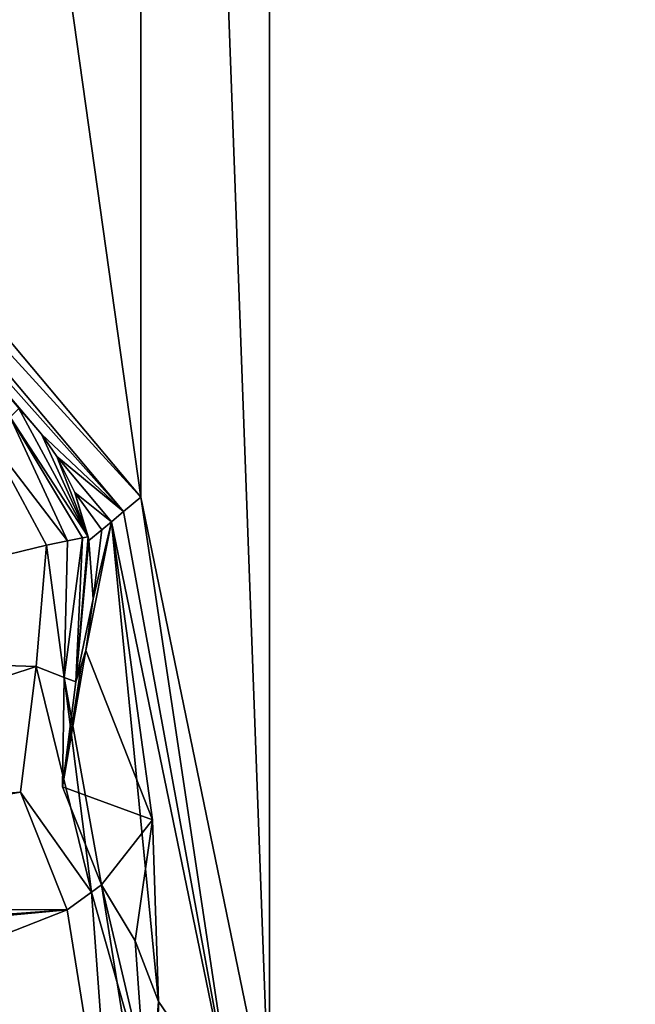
# Model space of a CAD drawing. Header units: metres. Extents: x -205 to 205, y -82 to 82.
# Tile 81 of 256: x -78 to -63, y -46 to -23. Entities that reach past the tile are written whole.
import ezdxf

# ---------------------------------------------------------------- set-up
doc = ezdxf.new("R2010")
doc.units = ezdxf.units.M
doc.layers.add('solid_PRT0003', color=7, linetype='CONTINUOUS')

msp = doc.modelspace()

# ---------------------------------------------------------------- linework, layer by layer
at = {"layer": 'solid_PRT0003'}
for points in [[(-200, -75), (-200, 75), (0, 75)], [(0, -75), (-200, -75), (0, 75)], [(-71.855095, 48.536644, 1.5), (-74.889, 33.837666, 1.5), (-71.855103, -48.536655, 1.5)], [(-59.144901, -48.536644, 1.5), (-71.855095, 48.536644, 1.5), (-71.855103, -48.536655, 1.5)], [(-59.144897, 48.536655, 1.5), (-71.855095, 48.536644, 1.5), (-59.144901, -48.536644, 1.5)], [(-74.889, 33.837666, 1.5), (-83.040115, 24.12355, 1.5), (-74.889, -33.837666, 1.5)], [(-74.889, 33.837666, 1.5), (-74.889, -33.837666, 1.5), (-71.855103, -48.536655, 1.5)], [(-83.040115, 24.12355, 1.5), (-83.040115, -24.12355, 1.5), (-74.889, -33.837666, 1.5)], [(-83.449585, -24.467134, 1.654846), (-74.889, -33.837666, 1.5), (-83.040115, -24.12355, 1.5)], [(-75.29847, -34.181252, 1.654846), (-83.449585, -24.467134, 1.654846), (-83.732239, -24.704315, 2.071429)], [(-75.29847, -34.181252, 1.654846), (-74.889, -33.837666, 1.5), (-83.449585, -24.467134, 1.654846)], [(-77.758118, -31.749056, 1.981925), (-77.224907, -32.359936, 1.956695), (-83.732239, -24.704315, 2.071429)], [(-75.29847, -34.181252, 1.654846), (-83.732239, -24.704315, 2.071429), (-77.224907, -32.359936, 1.956695)], [(-76.12677, -34.770786, 12.5), (-77.758118, -31.749056, 12.5), (-77.965256, -31.956133, 13.207107)], [(-76.12677, -34.770786, 12.5), (-77.224907, -32.359936, 1.956695), (-77.758118, -31.749056, 1.981925)], [(-76.12677, -34.770786, 12.5), (-77.758118, -31.749056, 1.981925), (-77.758118, -31.749056, 12.5)], [(-76.616318, -34.872478, 13.366025), (-77.965256, -31.956133, 13.207107), (-78.465324, -32.456062, 13.5)], [(-76.257942, -34.798035, 13), (-76.12677, -34.770786, 12.5), (-77.965256, -31.956133, 13.207107)], [(-76.616318, -34.872478, 13.366025), (-76.257942, -34.798035, 13), (-77.965256, -31.956133, 13.207107)], [(-75.29847, -34.181252, 1.654846), (-77.224907, -32.359936, 1.956695), (-76.868164, -32.884605, 2.071429)], [(-76.12677, -34.770786, 12.5), (-76.868164, -32.884605, 2.071429), (-77.224907, -32.359936, 1.956695)], [(-77.105865, -34.974171, 13.5), (-78.465324, -32.456062, 13.5), (-87.501579, -37.501072, 13.5)], [(-76.616318, -34.872478, 13.366025), (-78.465324, -32.456062, 13.5), (-77.105865, -34.974171, 13.5)], [(-75.581131, -34.41843, 2.071429), (-75.29847, -34.181252, 1.654846), (-76.868164, -32.884605, 2.071429)], [(-76.444511, -33.728046, 2.4435), (-75.581131, -34.41843, 2.071429), (-76.868164, -32.884605, 2.071429)], [(-76.444511, -33.728046, 2.4435), (-76.868164, -32.884605, 2.071429), (-76.12677, -34.770786, 12.5)], [(-76.444511, -33.728046, 2.4435), (-75.807198, -34.608124, 2.54727), (-75.581131, -34.41843, 2.071429)], [(-76.444511, -33.728046, 2.4435), (-76.108727, -34.861134, 2.945497), (-75.807198, -34.608124, 2.54727)], [(-76.444511, -33.728046, 2.4435), (-76.12677, -34.770786, 12.5), (-76.108727, -34.861134, 2.945497)], [(-72.71994, -48.275169, 2.071429), (-74.889, -33.837666, 1.5), (-75.29847, -34.181252, 1.654846)], [(-72.71994, -48.275169, 2.071429), (-71.855103, -48.536655, 1.5), (-74.889, -33.837666, 1.5)], [(-72.71994, -48.275169, 2.071429), (-75.29847, -34.181252, 1.654846), (-75.581131, -34.41843, 2.071429)], [(-76.181221, -37.449162, 3.5), (-74.615211, -41.435562, 3.5), (-75.581131, -34.41843, 2.071429)], [(-76.006172, -36.231251, 3.363697), (-76.181221, -37.449162, 3.5), (-75.581131, -34.41843, 2.071429)], [(-75.807198, -34.608124, 2.54727), (-76.006172, -36.231251, 3.363697), (-75.581131, -34.41843, 2.071429)], [(-74.615211, -41.435562, 3.5), (-74.469421, -45.715809, 3.5), (-75.581131, -34.41843, 2.071429)], [(-72.71994, -48.275169, 2.071429), (-75.581131, -34.41843, 2.071429), (-74.469421, -45.715809, 3.5)], [(-76.419701, -38.192242, 12.5), (-76.108727, -34.861134, 2.945497), (-76.12677, -34.770786, 12.5)], [(-76.419701, -38.192242, 12.5), (-76.12677, -34.770786, 12.5), (-76.257942, -34.798035, 13)], [(-75.807198, -34.608124, 2.54727), (-76.108727, -34.861134, 2.945497), (-76.006172, -36.231251, 3.363697)], [(-77.349976, -37.825382, 13.5), (-77.105865, -34.974171, 13.5), (-87.501579, -37.501072, 13.5)], [(-76.692177, -38.084789, 13.207107), (-77.105865, -34.974171, 13.5), (-77.349976, -37.825382, 13.5)], [(-76.692177, -38.084789, 13.207107), (-76.616318, -34.872478, 13.366025), (-77.105865, -34.974171, 13.5)], [(-76.692177, -38.084789, 13.207107), (-76.257942, -34.798035, 13), (-76.616318, -34.872478, 13.366025)], [(-76.692177, -38.084789, 13.207107), (-76.419701, -38.192242, 12.5), (-76.257942, -34.798035, 13)], [(-76.419701, -38.192242, 12.5), (-76.006172, -36.231251, 3.363697), (-76.108727, -34.861134, 2.945497)], [(-76.419701, -38.192242, 12.5), (-76.181221, -37.449162, 3.5), (-76.006172, -36.231251, 3.363697)], [(-77.349976, -37.825382, 13.5), (-87.501579, -37.501072, 13.5), (-89.259544, -41.743462, 13.5)], [(-76.72805, -40.659801, 3.5), (-74.615211, -41.435562, 3.5), (-76.181221, -37.449162, 3.5)], [(-76.72805, -40.659801, 3.5), (-76.181221, -37.449162, 3.5), (-76.288361, -37.824562, 3.5)], [(-76.288361, -37.824562, 3.5), (-76.181221, -37.449162, 3.5), (-76.419701, -38.192242, 12.5)], [(-77.719994, -40.786522, 13.5), (-77.349976, -37.825382, 13.5), (-89.259544, -41.743462, 13.5)], [(-76.046303, -43.143188, 13.207107), (-77.349976, -37.825382, 13.5), (-77.719994, -40.786522, 13.5)], [(-76.046303, -43.143188, 13.207107), (-76.692177, -38.084789, 13.207107), (-77.349976, -37.825382, 13.5)], [(-76.72805, -40.659801, 3.5), (-76.288361, -37.824562, 3.5), (-76.419701, -38.192242, 3.5)], [(-76.419701, -38.192242, 3.5), (-76.288361, -37.824562, 3.5), (-76.419701, -38.192242, 12.5)], [(-76.72805, -40.659801, 12.5), (-76.419701, -38.192242, 12.5), (-76.692177, -38.084789, 13.207107)], [(-76.72805, -40.659801, 12.5), (-76.692177, -38.084789, 13.207107), (-75.809578, -42.970722, 12.5)], [(-76.72805, -40.659801, 12.5), (-76.419701, -38.192242, 3.5), (-76.419701, -38.192242, 12.5)], [(-76.72805, -40.659801, 3.5), (-76.419701, -38.192242, 3.5), (-76.72805, -40.659801, 12.5)], [(-76.046303, -43.143188, 13.207107), (-75.809578, -42.970722, 12.5), (-76.692177, -38.084789, 13.207107)], [(-77.719994, -40.786522, 13.5), (-89.259544, -41.743462, 13.5), (-93.502434, -43.500214, 13.5)], [(-76.617722, -43.559704, 13.5), (-77.719994, -40.786522, 13.5), (-93.502434, -43.500214, 13.5)], [(-76.046303, -43.143188, 13.207107), (-77.719994, -40.786522, 13.5), (-76.617722, -43.559704, 13.5)], [(-76.72805, -40.659801, 3.5), (-75.809578, -42.970722, 3.5), (-74.615211, -41.435562, 3.5)], [(-76.72805, -40.659801, 3.5), (-75.809578, -42.970722, 12.5), (-75.809578, -42.970722, 3.5)], [(-76.72805, -40.659801, 3.5), (-76.72805, -40.659801, 12.5), (-75.809578, -42.970722, 12.5)], [(-75.018753, -44.28437, 3.5), (-74.615211, -41.435562, 3.5), (-75.809578, -42.970722, 3.5)], [(-75.018753, -44.28437, 3.5), (-74.469421, -45.715809, 3.5), (-74.615211, -41.435562, 3.5)], [(-74.450356, -48.781704, 13.207107), (-75.809578, -42.970722, 12.5), (-76.046303, -43.143188, 13.207107)], [(-74.559113, -50.824131, 12.5), (-75.809578, -42.970722, 3.5), (-75.809578, -42.970722, 12.5)], [(-75.018753, -44.28437, 3.5), (-75.809578, -42.970722, 3.5), (-74.559113, -50.824131, 12.5)], [(-74.559113, -50.824131, 12.5), (-75.809578, -42.970722, 12.5), (-74.450356, -48.781704, 13.207107)], [(-76.046303, -43.143188, 13.207107), (-76.617722, -43.559704, 13.5), (-75.508347, -50.509476, 13.5)], [(-74.450356, -48.781704, 13.207107), (-76.046303, -43.143188, 13.207107), (-75.508347, -50.509476, 13.5)], [(-97.289246, -45.059734, 13.5), (-76.617722, -43.559704, 13.5), (-93.502434, -43.500214, 13.5)], [(-97.289246, -45.059734, 13.5), (-92.739059, -45.05954, 13.5), (-76.617722, -43.559704, 13.5)], [(-92.739059, -45.05954, 13.5), (-90.463982, -49, 13.5), (-76.617722, -43.559704, 13.5)], [(-90.463982, -49, 13.5), (-75.508347, -50.509476, 13.5), (-76.617722, -43.559704, 13.5)], [(-75.018753, -44.28437, 3.5), (-74.559113, -50.824131, 12.5), (-74.469421, -45.715809, 3.5)], [(-72.71994, -48.275169, 2.071429), (-74.469421, -45.715809, 3.5), (-74.951607, -51.821018, 2.817381)], [(-74.559113, -50.824131, 12.5), (-74.951607, -51.821018, 2.817381), (-74.469421, -45.715809, 3.5)]]:
    msp.add_3dface(points, dxfattribs=at)

doc.saveas('drawing.dxf')
